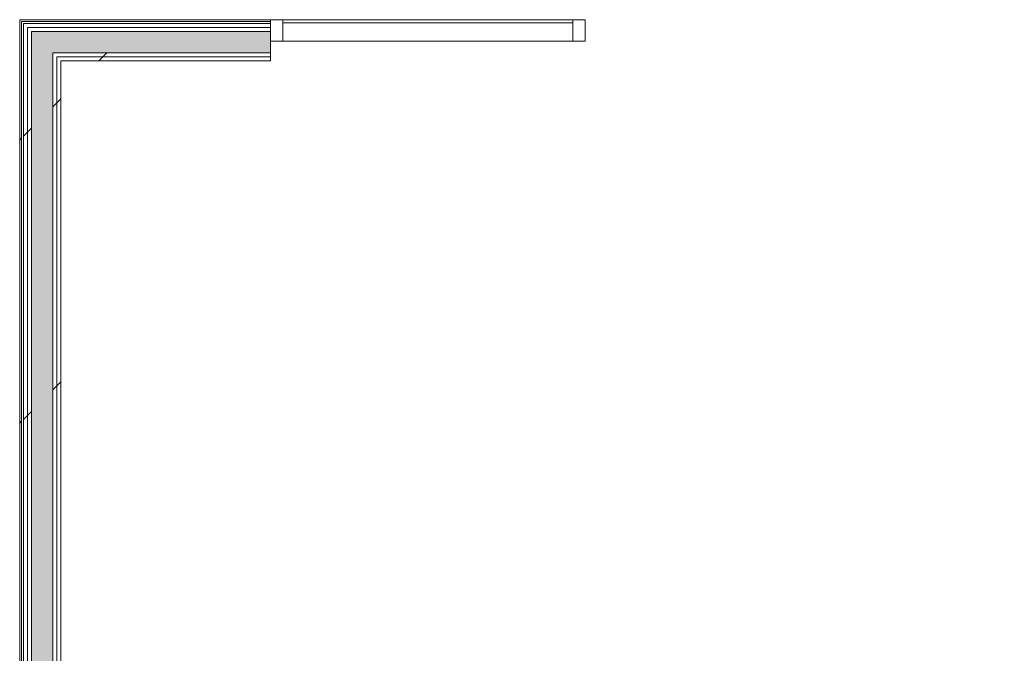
# Model space of a CAD drawing. Header units: millimetres. Extents: x -30280 to 100171, y -17460 to 4378.
# Tile 72 of 256: x 391 to 3588, y -357 to 1701. Entities that reach past the tile are written whole.
import ezdxf

# ---------------------------------------------------------------- set-up
doc = ezdxf.new("R2010")
doc.units = ezdxf.units.MM
doc.header["$MEASUREMENT"] = 0
doc.linetypes.add('Wipeout_Contour', pattern=[1000, 0, -1000])
doc.layers.add('Nuevo_08_E_Envans secs', color=7, linetype='Continuous')
doc.layers.add('Nuevo_Puertas Archicad', color=7, linetype='Continuous')
for name, color, linetype, lineweight in [('Nuevo_08_E_Envans secs_Pluma_Nº__1', 7, 'Continuous', 5), ('Nuevo_Puertas Archicad_Pluma_Nº__1', 7, 'Continuous', 5), ('Nuevo_Ventanas Archicad_Pluma_Nº__1', 7, 'Continuous', 5)]:
    doc.layers.add(name, color=color, linetype=linetype, lineweight=lineweight)
for name, color, linetype, lineweight, true_color in [('Nuevo_08_E_Envans secs_Pluma_Nº__102', 7, 'Continuous', 5, 0xcccccc), ('Nuevo_08_E_Envans secs_Pluma_Nº__171', 171, 'Continuous', 13, 0xaaaaff), ('Nuevo_08_E_Envans secs_Pluma_Nº__177', 7, 'Continuous', 15, 0xf7e046), ('Nuevo_Ventanas Archicad_Pluma_Nº__103', 7, 'Continuous', 5, 0xa4a4a6)]:
    doc.layers.add(name, color=color, linetype=linetype, lineweight=lineweight, true_color=true_color)
pattern_1 = [(45, (0, 0), (-919.24, 919.24), [975, -325]), (45, (4e-13, 919.2), (-919.24, 919.24), [975, -325])]
pattern_2 = [(45, (0, 0), (-795.5, 795.5), []), (45, (-265.2, 265.2), (-795.5, 795.5), [])]

# ---------------------------------------------------------------- blocks, each defined once
blk = doc.blocks.new('*X158')
at = {"layer": 'Nuevo_08_E_Envans secs_Pluma_Nº__102', "linetype": 'Continuous', "lineweight": 5, "true_color": 0xcccccc}
blk.add_hatch(color=254, dxfattribs=at).paths.add_polyline_path([(428.9, 1592.9), (498.9, 1592.9), (428.9, 1662.9)])
blk = doc.blocks.new('*X159')
at = {"layer": 'Nuevo_08_E_Envans secs_Pluma_Nº__102', "linetype": 'Continuous', "lineweight": 5, "true_color": 0xcccccc}
blk.add_hatch(color=254, dxfattribs=at).paths.add_polyline_path([(428.9, 1662.9), (498.9, 1592.9), (498.9, 1662.9)])
blk = doc.blocks.new('*X160')
at = {"layer": 'Nuevo_08_E_Envans secs_Pluma_Nº__102', "linetype": 'Continuous', "lineweight": 5, "true_color": 0xcccccc}
blk.add_hatch(color=254, dxfattribs=at).paths.add_polyline_path([(498.9, 1592.9), (1205, 1592.9), (1205, 1662.9), (498.9, 1662.9)])
blk = doc.blocks.new('Muro_71_1', base_point=(390.9, 1700.9))
at = {"color": 254, "linetype": 'Wipeout_Contour', "lineweight": 0, "ltscale": 4961.179459}
blk.add_wipeout([(511.9, 1566.9), (524.9, 1566.9), (511.9, 1579.9)], dxfattribs=at).dxf.layer = 'Nuevo_08_E_Envans secs'
at = {"layer": 'Nuevo_08_E_Envans secs_Pluma_Nº__177', "linetype": 'Continuous', "lineweight": 15, "true_color": 0xf7e046}
h = blk.add_hatch(dxfattribs=at)
h.set_pattern_fill('Panellat_HPL_0001', color=53, style=0, pattern_type=2)
h.set_pattern_definition(pattern_1)
h.paths.add_polyline_path([(511.9, 1566.9), (524.9, 1566.9), (511.9, 1579.9)])
at = {"color": 254, "linetype": 'Wipeout_Contour', "lineweight": 0, "ltscale": 4986.293713}
blk.add_wipeout([(498.9, 1579.9), (511.9, 1579.9), (498.9, 1592.9)], dxfattribs=at).dxf.layer = 'Nuevo_08_E_Envans secs'
at = {"layer": 'Nuevo_08_E_Envans secs_Pluma_Nº__177', "linetype": 'Continuous', "lineweight": 15, "true_color": 0xf7e046}
h = blk.add_hatch(dxfattribs=at)
h.set_pattern_fill('Panellat_HPL_0001', color=53, style=0, pattern_type=2)
h.set_pattern_definition(pattern_1)
h.paths.add_polyline_path([(498.9, 1579.9), (511.9, 1579.9), (498.9, 1592.9)])
at = {"layer": 'Nuevo_08_E_Envans secs', "color": 7, "lineweight": 20}
blk.add_blockref('*X158', (0, 0), dxfattribs=at)
at = {"color": 254, "linetype": 'Wipeout_Contour', "lineweight": 0, "ltscale": 5157.671443}
blk.add_wipeout([(415.9, 1662.9), (428.9, 1662.9), (415.9, 1675.9)], dxfattribs=at).dxf.layer = 'Nuevo_08_E_Envans secs'
at = {"color": 254, "linetype": 'Wipeout_Contour', "lineweight": 0, "ltscale": 4978.231435}
blk.add_wipeout([(511.9, 1579.9), (524.9, 1566.9), (524.9, 1579.9)], dxfattribs=at).dxf.layer = 'Nuevo_08_E_Envans secs'
at = {"layer": 'Nuevo_08_E_Envans secs_Pluma_Nº__177', "linetype": 'Continuous', "lineweight": 15, "true_color": 0xf7e046}
h = blk.add_hatch(dxfattribs=at)
h.set_pattern_fill('Panellat_HPL_0001', color=53, style=0, pattern_type=2)
h.set_pattern_definition(pattern_1)
h.paths.add_polyline_path([(415.9, 1662.9), (428.9, 1662.9), (415.9, 1675.9)])
h = blk.add_hatch(dxfattribs=at)
h.set_pattern_fill('Panellat_HPL_0001', color=53, style=0, pattern_type=2)
h.set_pattern_definition(pattern_1)
h.paths.add_polyline_path([(511.9, 1579.9), (524.9, 1566.9), (524.9, 1579.9)])
at = {"color": 254, "linetype": 'Wipeout_Contour', "lineweight": 0, "ltscale": 5186.16679}
blk.add_wipeout([(402.9, 1675.9), (415.9, 1675.9), (402.9, 1688.9)], dxfattribs=at).dxf.layer = 'Nuevo_08_E_Envans secs'
at = {"color": 254, "linetype": 'Wipeout_Contour', "lineweight": 0, "ltscale": 7280.662883}
blk.add_wipeout([(524.9, 1566.9), (1205, 1566.9), (1205, 1579.9), (524.9, 1579.9)], dxfattribs=at).dxf.layer = 'Nuevo_08_E_Envans secs'
at = {"layer": 'Nuevo_08_E_Envans secs_Pluma_Nº__177', "linetype": 'Continuous', "lineweight": 15, "true_color": 0xf7e046}
h = blk.add_hatch(dxfattribs=at)
h.set_pattern_fill('Panellat_HPL_0001', color=53, style=0, pattern_type=2)
h.set_pattern_definition(pattern_1)
h.paths.add_polyline_path([(402.9, 1675.9), (415.9, 1675.9), (402.9, 1688.9)])
h = blk.add_hatch(dxfattribs=at)
h.set_pattern_fill('Panellat_HPL_0001', color=53, style=0, pattern_type=2)
h.set_pattern_definition(pattern_1)
h.paths.add_polyline_path([(524.9, 1566.9), (1205, 1566.9), (1205, 1579.9), (524.9, 1579.9)])
at = {"color": 254, "linetype": 'Wipeout_Contour', "lineweight": 0, "ltscale": 5224.867855}
blk.add_wipeout([(390.9, 1694.9), (396.9, 1694.9), (390.9, 1700.9)], dxfattribs=at).dxf.layer = 'Nuevo_08_E_Envans secs'
at = {"color": 254, "linetype": 'Wipeout_Contour', "lineweight": 0, "ltscale": 5003.275681}
blk.add_wipeout([(498.9, 1592.9), (511.9, 1579.9), (511.9, 1592.9)], dxfattribs=at).dxf.layer = 'Nuevo_08_E_Envans secs'
at = {"layer": 'Nuevo_08_E_Envans secs_Pluma_Nº__171', "linetype": 'Continuous', "lineweight": 13, "true_color": 0xaaaaff}
h = blk.add_hatch(dxfattribs=at)
h.set_pattern_fill('Panellat_HPL_0001', color=161, style=0, pattern_type=2)
h.set_pattern_definition(pattern_1)
h.paths.add_polyline_path([(390.9, 1694.9), (396.9, 1694.9), (390.9, 1700.9)])
at = {"layer": 'Nuevo_08_E_Envans secs_Pluma_Nº__177', "linetype": 'Continuous', "lineweight": 15, "true_color": 0xf7e046}
h = blk.add_hatch(dxfattribs=at)
h.set_pattern_fill('Panellat_HPL_0001', color=53, style=0, pattern_type=2)
h.set_pattern_definition(pattern_1)
h.paths.add_polyline_path([(498.9, 1592.9), (511.9, 1579.9), (511.9, 1592.9)])
at = {"color": 254, "linetype": 'Wipeout_Contour', "lineweight": 0, "ltscale": 7317.932536}
blk.add_wipeout([(511.9, 1579.9), (1205, 1579.9), (1205, 1592.9), (511.9, 1592.9)], dxfattribs=at).dxf.layer = 'Nuevo_08_E_Envans secs'
at = {"layer": 'Nuevo_08_E_Envans secs_Pluma_Nº__177', "linetype": 'Continuous', "lineweight": 15, "true_color": 0xf7e046}
h = blk.add_hatch(dxfattribs=at)
h.set_pattern_fill('Panellat_HPL_0001', color=53, style=0, pattern_type=2)
h.set_pattern_definition(pattern_1)
h.paths.add_polyline_path([(511.9, 1579.9), (1205, 1579.9), (1205, 1592.9), (511.9, 1592.9)])
at = {"layer": 'Nuevo_08_E_Envans secs_Pluma_Nº__1', "color": 7, "linetype": 'Continuous', "lineweight": 5}
for p, q in [((498.9, 1592.9), (498.9, 1579.9)), ((498.9, 1592.9), (1205, 1592.9)), ((511.9, 1579.9), (1205, 1579.9))]:
    blk.add_line(p, q, dxfattribs=at)
at = {"layer": 'Nuevo_08_E_Envans secs_Pluma_Nº__1', "color": 7, "linetype": 'Continuous', "lineweight": 5, "flags": 128}
for points in [[(1205, 1592.9), (1205, 1635.9)], [(524.9, 1566.9), (1205, 1566.9)], [(1205, 1579.9), (1205, 1592.9)], [(1205, 1566.9), (1205, 1579.9)]]:
    blk.add_lwpolyline(points, dxfattribs=at)
at = {"layer": 'Nuevo_08_E_Envans secs', "color": 7, "lineweight": 20}
for name in ['*X159', '*X160']:
    blk.add_blockref(name, (0, 0), dxfattribs=at)
at = {"color": 254, "linetype": 'Wipeout_Contour', "lineweight": 0, "ltscale": 5174.187183}
blk.add_wipeout([(415.9, 1675.9), (428.9, 1662.9), (428.9, 1675.9)], dxfattribs=at).dxf.layer = 'Nuevo_08_E_Envans secs'
at = {"layer": 'Nuevo_08_E_Envans secs_Pluma_Nº__177', "linetype": 'Continuous', "lineweight": 15, "true_color": 0xf7e046}
h = blk.add_hatch(dxfattribs=at)
h.set_pattern_fill('Panellat_HPL_0001', color=53, style=0, pattern_type=2)
h.set_pattern_definition(pattern_1)
h.paths.add_polyline_path([(415.9, 1675.9), (428.9, 1662.9), (428.9, 1675.9)])
at = {"color": 254, "linetype": 'Wipeout_Contour', "lineweight": 0, "ltscale": 7564.680598}
blk.add_wipeout([(428.9, 1662.9), (1205, 1662.9), (1205, 1675.9), (428.9, 1675.9)], dxfattribs=at).dxf.layer = 'Nuevo_08_E_Envans secs'
at = {"layer": 'Nuevo_08_E_Envans secs_Pluma_Nº__177', "linetype": 'Continuous', "lineweight": 15, "true_color": 0xf7e046}
h = blk.add_hatch(dxfattribs=at)
h.set_pattern_fill('Panellat_HPL_0001', color=53, style=0, pattern_type=2)
h.set_pattern_definition(pattern_1)
h.paths.add_polyline_path([(428.9, 1662.9), (1205, 1662.9), (1205, 1675.9), (428.9, 1675.9)])
at = {"color": 254, "linetype": 'Wipeout_Contour', "lineweight": 0, "ltscale": 5202.607061}
blk.add_wipeout([(402.9, 1688.9), (415.9, 1675.9), (415.9, 1688.9)], dxfattribs=at).dxf.layer = 'Nuevo_08_E_Envans secs'
at = {"layer": 'Nuevo_08_E_Envans secs_Pluma_Nº__177', "linetype": 'Continuous', "lineweight": 15, "true_color": 0xf7e046}
h = blk.add_hatch(dxfattribs=at)
h.set_pattern_fill('Panellat_HPL_0001', color=53, style=0, pattern_type=2)
h.set_pattern_definition(pattern_1)
h.paths.add_polyline_path([(402.9, 1688.9), (415.9, 1675.9), (415.9, 1688.9)])
at = {"color": 254, "linetype": 'Wipeout_Contour', "lineweight": 0, "ltscale": 5232.816705}
blk.add_wipeout([(390.9, 1700.9), (396.9, 1694.9), (396.9, 1700.9)], dxfattribs=at).dxf.layer = 'Nuevo_08_E_Envans secs'
at = {"color": 254, "linetype": 'Wipeout_Contour', "lineweight": 0, "ltscale": 7604.646488}
blk.add_wipeout([(415.9, 1675.9), (1205, 1675.9), (1205, 1688.9), (415.9, 1688.9)], dxfattribs=at).dxf.layer = 'Nuevo_08_E_Envans secs'
at = {"layer": 'Nuevo_08_E_Envans secs_Pluma_Nº__171', "linetype": 'Continuous', "lineweight": 13, "true_color": 0xaaaaff}
h = blk.add_hatch(dxfattribs=at)
h.set_pattern_fill('Panellat_HPL_0001', color=161, style=0, pattern_type=2)
h.set_pattern_definition(pattern_1)
h.paths.add_polyline_path([(390.9, 1700.9), (396.9, 1694.9), (396.9, 1700.9)])
at = {"layer": 'Nuevo_08_E_Envans secs_Pluma_Nº__177', "linetype": 'Continuous', "lineweight": 15, "true_color": 0xf7e046}
h = blk.add_hatch(dxfattribs=at)
h.set_pattern_fill('Panellat_HPL_0001', color=53, style=0, pattern_type=2)
h.set_pattern_definition(pattern_1)
h.paths.add_polyline_path([(415.9, 1675.9), (1205, 1675.9), (1205, 1688.9), (415.9, 1688.9)])
at = {"layer": 'Nuevo_08_E_Envans secs_Pluma_Nº__1', "color": 7, "linetype": 'Continuous', "lineweight": 5}
for p, q in [((415.9, 1675.9), (1205, 1675.9)), ((428.9, 1662.9), (428.9, 1592.9)), ((428.9, 1662.9), (1205, 1662.9))]:
    blk.add_line(p, q, dxfattribs=at)
at = {"layer": 'Nuevo_08_E_Envans secs_Pluma_Nº__1', "color": 7, "linetype": 'Continuous', "lineweight": 5, "flags": 128}
blk.add_lwpolyline([(1205, 1662.9), (1205, 1675.9)], dxfattribs=at)
at = {"color": 254, "linetype": 'Wipeout_Contour', "lineweight": 0, "ltscale": 7651.138245}
blk.add_wipeout([(396.9, 1694.9), (1205, 1694.9), (1205, 1700.9), (396.9, 1700.9)], dxfattribs=at).dxf.layer = 'Nuevo_08_E_Envans secs'
at = {"layer": 'Nuevo_08_E_Envans secs_Pluma_Nº__171', "linetype": 'Continuous', "lineweight": 13, "true_color": 0xaaaaff}
h = blk.add_hatch(dxfattribs=at)
h.set_pattern_fill('Panellat_HPL_0001', color=161, style=0, pattern_type=2)
h.set_pattern_definition(pattern_1)
h.paths.add_polyline_path([(396.9, 1694.9), (1205, 1694.9), (1205, 1700.9), (396.9, 1700.9)])
at = {"layer": 'Nuevo_08_E_Envans secs_Pluma_Nº__1', "color": 7, "linetype": 'Continuous', "lineweight": 5}
for p, q in [((396.9, 1694.9), (396.9, 1688.9)), ((396.9, 1694.9), (1205, 1694.9)), ((402.9, 1688.9), (402.9, 1675.9)), ((402.9, 1688.9), (1205, 1688.9))]:
    blk.add_line(p, q, dxfattribs=at)
at = {"layer": 'Nuevo_08_E_Envans secs_Pluma_Nº__1', "color": 7, "linetype": 'Continuous', "lineweight": 5, "flags": 128}
for points in [[(390.9, 1700.9), (390.9, 1694.9)], [(1205, 1700.9), (390.9, 1700.9)], [(1205, 1694.9), (1205, 1700.9)], [(1205, 1688.9), (1205, 1694.9)], [(1205, 1675.9), (1205, 1688.9)]]:
    blk.add_lwpolyline(points, dxfattribs=at)
blk = doc.blocks.new('*X172')
at = {"layer": 'Nuevo_08_E_Envans secs_Pluma_Nº__102', "linetype": 'Continuous', "lineweight": 5, "true_color": 0xcccccc}
blk.add_hatch(color=254, dxfattribs=at).paths.add_polyline_path([(428.9, 1592.9), (428.9, -1150), (498.9, -1150), (498.9, 1592.9)])
blk = doc.blocks.new('Muro_72_1', base_point=(390.9, -9207.4))
at = {"color": 254, "linetype": 'Wipeout_Contour', "lineweight": 0, "ltscale": 5776.230539}
blk.add_wipeout([(511.9, 1566.9), (511.9, -1124), (524.9, -1124), (524.9, 1566.9)], dxfattribs=at).dxf.layer = 'Nuevo_08_E_Envans secs'
at = {"layer": 'Nuevo_08_E_Envans secs_Pluma_Nº__177', "linetype": 'Continuous', "lineweight": 15, "true_color": 0xf7e046}
h = blk.add_hatch(dxfattribs=at)
h.set_pattern_fill('Panellat_HPL_0001', color=53, style=0, pattern_type=2)
h.set_pattern_definition(pattern_1)
h.paths.add_polyline_path([(511.9, 1566.9), (511.9, -1124), (524.9, -1124), (524.9, 1566.9)])
at = {"color": 254, "linetype": 'Wipeout_Contour', "lineweight": 0, "ltscale": 5805.873895}
blk.add_wipeout([(498.9, 1579.9), (498.9, -1137), (511.9, -1137), (511.9, 1579.9)], dxfattribs=at).dxf.layer = 'Nuevo_08_E_Envans secs'
at = {"layer": 'Nuevo_08_E_Envans secs_Pluma_Nº__177', "linetype": 'Continuous', "lineweight": 15, "true_color": 0xf7e046}
h = blk.add_hatch(dxfattribs=at)
h.set_pattern_fill('Panellat_HPL_0001', color=53, style=0, pattern_type=2)
h.set_pattern_definition(pattern_1)
h.paths.add_polyline_path([(498.9, 1579.9), (498.9, -1137), (511.9, -1137), (511.9, 1579.9)])
at = {"layer": 'Nuevo_08_E_Envans secs_Pluma_Nº__1', "color": 7, "linetype": 'Continuous', "lineweight": 5}
for p, q in [((498.9, 1592.9), (498.9, 1579.9)), ((498.9, -1150), (498.9, 1579.9)), ((511.9, -1137), (511.9, 1579.9))]:
    blk.add_line(p, q, dxfattribs=at)
at = {"layer": 'Nuevo_08_E_Envans secs_Pluma_Nº__1', "color": 7, "linetype": 'Continuous', "lineweight": 5, "flags": 128}
blk.add_lwpolyline([(524.9, -1124), (524.9, 1566.9)], dxfattribs=at)
at = {"layer": 'Nuevo_08_E_Envans secs', "color": 7, "lineweight": 20}
blk.add_blockref('*X172', (0, 0), dxfattribs=at)
at = {"color": 254, "linetype": 'Wipeout_Contour', "lineweight": 0, "ltscale": 8269.418748}
blk.add_wipeout([(428.9, 1662.9), (415.9, 1662.9), (415.9, -2381.8), (428.9, -2381.8)], dxfattribs=at).dxf.layer = 'Nuevo_08_E_Envans secs'
at = {"layer": 'Nuevo_08_E_Envans secs_Pluma_Nº__177', "linetype": 'Continuous', "lineweight": 15, "true_color": 0xf7e046}
h = blk.add_hatch(dxfattribs=at)
h.set_pattern_fill('Panellat_HPL_0001', color=53, style=0, pattern_type=2)
h.set_pattern_definition(pattern_1)
h.paths.add_polyline_path([(428.9, 1662.9), (415.9, 1662.9), (415.9, -2381.8), (428.9, -2381.8)])
at = {"color": 254, "linetype": 'Wipeout_Contour', "lineweight": 0, "ltscale": 8283.886289}
blk.add_wipeout([(415.9, 1675.9), (402.9, 1675.9), (402.9, -2381.8), (415.9, -2381.8)], dxfattribs=at).dxf.layer = 'Nuevo_08_E_Envans secs'
at = {"layer": 'Nuevo_08_E_Envans secs_Pluma_Nº__177', "linetype": 'Continuous', "lineweight": 15, "true_color": 0xf7e046}
h = blk.add_hatch(dxfattribs=at)
h.set_pattern_fill('Panellat_HPL_0001', color=53, style=0, pattern_type=2)
h.set_pattern_definition(pattern_1)
h.paths.add_polyline_path([(415.9, 1675.9), (402.9, 1675.9), (402.9, -2381.8), (415.9, -2381.8)])
at = {"layer": 'Nuevo_08_E_Envans secs_Pluma_Nº__1', "color": 7, "linetype": 'Continuous', "lineweight": 5}
for p, q in [((415.9, -2381.8), (415.9, 1675.9)), ((428.9, 1662.9), (428.9, 1592.9)), ((428.9, -1189), (428.9, 1592.9))]:
    blk.add_line(p, q, dxfattribs=at)
at = {"color": 254, "linetype": 'Wipeout_Contour', "lineweight": 0, "ltscale": 8308.473488}
blk.add_wipeout([(390.9, 1694.9), (390.9, -2381.8), (396.9, -2381.8), (396.9, 1694.9)], dxfattribs=at).dxf.layer = 'Nuevo_08_E_Envans secs'
at = {"layer": 'Nuevo_08_E_Envans secs_Pluma_Nº__171', "linetype": 'Continuous', "lineweight": 13, "true_color": 0xaaaaff}
h = blk.add_hatch(dxfattribs=at)
h.set_pattern_fill('Panellat_HPL_0001', color=161, style=0, pattern_type=2)
h.set_pattern_definition(pattern_1)
h.paths.add_polyline_path([(390.9, 1694.9), (390.9, -2381.8), (396.9, -2381.8), (396.9, 1694.9)])
at = {"layer": 'Nuevo_08_E_Envans secs_Pluma_Nº__1', "color": 7, "linetype": 'Continuous', "lineweight": 5}
for p, q in [((396.9, 1694.9), (396.9, 1688.9)), ((396.9, -2381.8), (396.9, 1688.9)), ((402.9, 1688.9), (402.9, 1675.9)), ((402.9, -2381.8), (402.9, 1675.9))]:
    blk.add_line(p, q, dxfattribs=at)
at = {"layer": 'Nuevo_08_E_Envans secs_Pluma_Nº__1', "color": 7, "linetype": 'Continuous', "lineweight": 5, "flags": 128}
blk.add_lwpolyline([(390.9, 1694.9), (390.9, -2381.8)], dxfattribs=at)
blk = doc.blocks.new('Ventana Escaparate 27_3')
at = {"layer": 'Nuevo_Ventanas Archicad_Pluma_Nº__103', "linetype": 'Continuous', "lineweight": 5, "true_color": 0xa4a4a6}
h = blk.add_hatch(dxfattribs=at)
h.set_pattern_fill('Acero_0001', color=253, style=0, pattern_type=2)
h.set_pattern_definition(pattern_2)
h.paths.add_polyline_path([(-510.9, 0), (-510.9, -70), (-470.9, -70), (-470.9, 0)])
h = blk.add_hatch(dxfattribs=at)
h.set_pattern_fill('Acero_0001', color=253, style=0, pattern_type=2)
h.set_pattern_definition(pattern_2)
h.paths.add_polyline_path([(470.9, 0), (470.9, -70), (510.9, -70), (510.9, 0)])
at = {"layer": 'Nuevo_Ventanas Archicad_Pluma_Nº__1', "color": 7, "linetype": 'Continuous', "lineweight": 5}
for p, q in [((-510.9, 0), (510.9, 0)), ((-510.9, 0), (510.9, 0)), ((-510.9, 0), (-510.9, -70)), ((-470.9, 0), (-510.9, 0)), ((-510.9, 0), (-510.9, -5)), ((-510.9, 0), (-510.9, -5)), ((-470.9, -70), (-470.9, 0)), ((470.9, 0), (470.9, -70)), ((510.9, 0), (470.9, 0)), ((510.9, -70), (510.9, 0)), ((510.9, 0), (510.9, -5)), ((510.9, 0), (510.9, -5)), ((-510.9, -5), (-510.9, -65)), ((-510.9, -5), (-510.9, -65)), ((-470.9, -10), (470.9, -10)), ((510.9, -5), (510.9, -65)), ((510.9, -5), (510.9, -65)), ((-510.9, -65), (-510.9, -70)), ((-510.9, -65), (-510.9, -70)), ((-510.9, -70), (510.9, -70)), ((-510.9, -70), (510.9, -70)), ((-510.9, -70), (-470.9, -70)), ((470.9, -70), (510.9, -70)), ((510.9, -65), (510.9, -70)), ((510.9, -65), (510.9, -70))]:
    blk.add_line(p, q, dxfattribs=at)
blk = doc.blocks.new('Abertura Rectangular 27')
at = {"layer": 'Nuevo_Puertas Archicad_Pluma_Nº__1', "color": 7, "linetype": 'Continuous', "lineweight": 5}
for p, q in [((-750, 65), (-750, 70)), ((-750, 5), (-750, 65)), ((750, 65), (750, 70)), ((750, 5), (750, 65)), ((-750, 0), (-750, 5)), ((750, 0), (750, 5))]:
    blk.add_line(p, q, dxfattribs=at)
blk = doc.blocks.new('Muro_135_1', base_point=(1205, 1700.9))
at = {"layer": 'Nuevo_08_E_Envans secs_Pluma_Nº__1', "color": 7, "linetype": 'Continuous', "lineweight": 5}
for p, q in [((1205, 1700.9), (1205, 1695.9)), ((1205, 1695.9), (1205, 1635.9)), ((1205, 1635.9), (1205, 1630.9))]:
    blk.add_line(p, q, dxfattribs=at)
at = {"layer": 'Nuevo_Puertas Archicad', "color": 253, "linetype": 'Continuous', "lineweight": 5, "true_color": 0xa4a4a6, "xscale": -1, "zscale": 1000, "rotation": 180}
blk.add_blockref('Abertura Rectangular 27', (2976.8, 1700.9), dxfattribs=at)
at = {"layer": 'Nuevo_Ventanas Archicad_Pluma_Nº__1', "color": 7, "linetype": 'Continuous', "lineweight": 5, "zscale": 1000}
blk.add_blockref('Ventana Escaparate 27_3', (1715.9, 1700.9), dxfattribs=at)

msp = doc.modelspace()

# ---------------------------------------------------------------- block references
at = {"layer": 'Nuevo_08_E_Envans secs', "color": 7, "lineweight": 20}
msp.add_blockref('Muro_71_1', (390.9, 1700.9), dxfattribs=at)

# ---------------------------------------------------------------- next in the draw order: block references
for name, p in [('Muro_72_1', (390.9, -9207.4)), ('Muro_135_1', (1205, 1700.9))]:
    msp.add_blockref(name, p, dxfattribs=at)

doc.saveas('drawing.dxf')
